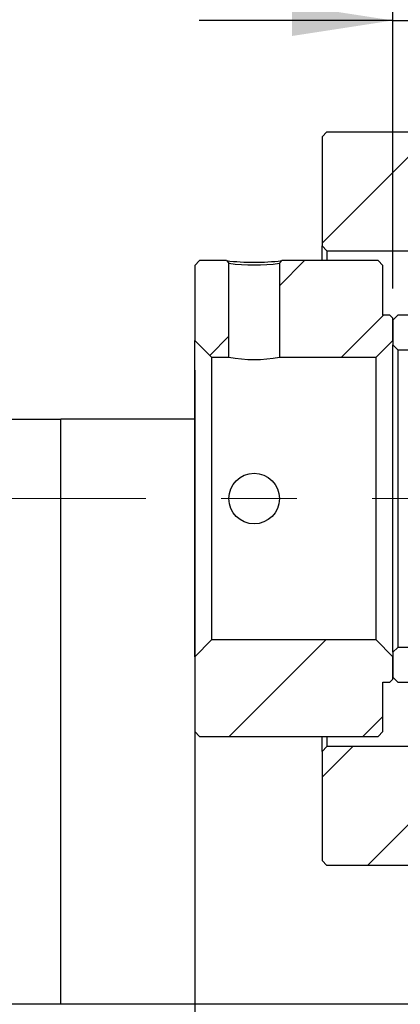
# Model space of a CAD drawing. Header units: millimetres. Extents: x 27 to 275, y 8 to 200.
# Tile 6 of 8: x 214 to 227, y 37 to 70. Entities that reach past the tile are written whole.
import ezdxf

# ---------------------------------------------------------------- set-up
doc = ezdxf.new("R2010")
doc.units = ezdxf.units.MM
doc.linetypes.add('CENTERX2', pattern=[20.319999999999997, 12.7, -2.54, 2.54, -2.54])
doc.layers.add('圖層0', color=7, linetype='Continuous')
doc.styles.add('SLDTEXTSTYLE0', font='TXT', dxfattribs={"width": 0.7})
doc.dimstyles.new('SLDDIMSTYLE5', dxfattribs={"dimtxt": 3.389973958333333, "dimasz": 2.5, "dimexe": 0, "dimexo": 0.0625, "dimgap": 0.8474934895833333, "dimtad": 1, "dimlfac": 3, "dimrnd": 1e-09, "dimzin": 12, "dimdsep": 46, "dimtxsty": 'SLDTEXTSTYLE0', "dimsah": 1, "dimcen": 0.09, "dimadec": 0, "dimazin": 3, "dimtfac": 1, "dimtmove": 0, "dimatfit": 0, "dimfxl": 0, "dimfrac": 2, "dimtolj": 1, "dimtzin": 12, "dimarcsym": 0})
pattern_1 = [(45, (0, 0), (-2.245064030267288, 2.245064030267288), [])]

# ---------------------------------------------------------------- blocks, each defined once
blk = doc.blocks.new('_D_15')
at = {"layer": '圖層0', "color": 7}
for p, q in [((220.2972730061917, 58.66205020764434), (220.2972730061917, 31.69615406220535)), ((240.6306063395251, 43.01205020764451), (240.6306063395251, 31.69615406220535)), ((220.2972730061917, 32.69615406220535), (240.6306063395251, 32.69615406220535))]:
    blk.add_line(p, q, dxfattribs=at)
for points in [[(220.2972730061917, 32.69615406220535), (223.6872469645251, 32.17461960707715), (223.6872469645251, 33.21768851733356)], [(240.6306063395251, 32.69615406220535), (237.2406323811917, 33.21768851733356), (237.2406323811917, 32.17461960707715)]]:
    blk.add_solid(points, dxfattribs=at)
at = {"layer": '圖層0', "color": 7, "char_height": 3.175, "attachment_point": 1, "style": 'SLDTEXTSTYLE0'}
for s, insert in [('(', (227.8238075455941, 36.78894419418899)), (')', (233.1272332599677, 36.78894419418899)), ('61', (229.1526038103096, 36.78894419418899))]:
    blk.add_mtext(s, dxfattribs=dict(at, insert=insert))
blk = doc.blocks.new('_D_16')
at = {"layer": '圖層0', "color": 7}
for p, q in [((226.9639396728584, 61.41205020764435), (226.9639396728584, 71.41792611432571)), ((229.9639396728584, 65.51205020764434), (229.9639396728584, 71.41792611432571)), ((226.9639396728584, 70.41792611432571), (220.4447589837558, 70.41792611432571)), ((226.9639396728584, 70.41792611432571), (229.9639396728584, 70.41792611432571)), ((229.9639396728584, 70.41792611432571), (236.483120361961, 70.41792611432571))]:
    blk.add_line(p, q, dxfattribs=at)
for points in [[(226.9639396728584, 70.41792611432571), (223.5739657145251, 70.93946056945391), (223.5739657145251, 69.8963916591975)], [(229.9639396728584, 70.41792611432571), (233.3539136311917, 69.8963916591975), (233.3539136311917, 70.93946056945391)]]:
    blk.add_solid(points, dxfattribs=at)
at = {"layer": '圖層0', "color": 7, "insert": (227.5101251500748, 74.51071624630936), "char_height": 3.175, "attachment_point": 1, "style": 'SLDTEXTSTYLE0'}
blk.add_mtext('9', dxfattribs=at)

msp = doc.modelspace()

# ---------------------------------------------------------------- hatches: boundary and pattern name
at = {"layer": '圖層0', "linetype": 'Continuous', "lineweight": 18}
h = msp.add_hatch(dxfattribs=at)
h.set_pattern_fill('ANSI31', color=256, style=0)
h.set_pattern_definition(pattern_1)
h.paths.add_polyline_path([(224.7472730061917, 66.67871687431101), (224.5806063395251, 66.51205020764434), (224.5806063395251, 62.84538354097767), (224.7472730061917, 62.67871687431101), (229.7972730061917, 62.67871687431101), (229.9639396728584, 62.84538354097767), (229.9639396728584, 64.51205020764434), (229.7972730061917, 64.67871687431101), (229.2472730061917, 64.67871687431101), (229.2472730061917, 66.51205020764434), (229.0806063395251, 66.67871687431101)], flags=0)
h = msp.add_hatch(dxfattribs=at)
h.set_pattern_fill('ANSI31', color=256, style=0)
h.set_pattern_definition(pattern_1)
h.paths.add_polyline_path([(220.2972730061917, 59.66205020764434), (220.8639396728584, 59.09538354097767), (221.4472730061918, 59.09538354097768), (221.4472730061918, 62.25487524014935), (221.3680248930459, 62.34538354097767), (220.4639396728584, 62.34538354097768), (220.2972730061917, 62.17871687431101)], flags=0)
h = msp.add_hatch(dxfattribs=at)
h.set_pattern_fill('ANSI31', color=256, style=0)
h.set_pattern_definition(pattern_1)
edge = h.paths.add_edge_path(flags=0)
edge.add_line((226.3972730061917, 59.09538354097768), (226.9639396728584, 59.66205020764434))
edge.add_line((226.9639396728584, 59.66205020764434), (226.9639396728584, 60.41205020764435))
edge.add_line((226.9639396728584, 60.41205020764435), (226.8639396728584, 60.51205020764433))
edge.add_line((226.8639396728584, 60.51205020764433), (226.6306063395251, 60.51205020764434))
edge.add_line((226.6306063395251, 60.51205020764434), (226.6306063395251, 62.17871687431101))
edge.add_line((226.6306063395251, 62.17871687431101), (226.4639396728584, 62.34538354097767))
edge.add_line((226.4639396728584, 62.34538354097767), (223.2265199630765, 62.34538354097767))
edge.add_line((223.2265201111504, 62.34538343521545), (223.1472720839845, 62.25487513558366))
edge.add_line((223.1472730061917, 62.25487514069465), (223.1472730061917, 59.09538354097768))
edge.add_line((223.1472730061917, 59.09538354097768), (226.3972730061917, 59.09538354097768))
h = msp.add_hatch(dxfattribs=at)
h.set_pattern_fill('ANSI31', color=256, style=0)
h.set_pattern_definition(pattern_1)
edge = h.paths.add_edge_path(flags=0)
edge.add_line((226.9639396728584, 59.51205020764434), (227.1306063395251, 59.34538354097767))
edge.add_line((227.1306063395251, 59.34538354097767), (229.7972730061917, 59.34538354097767))
edge.add_arc((229.7972730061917, 59.51205020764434), 0.1666666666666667, 270.0000000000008, 360.0000000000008)
edge.add_line((229.9639396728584, 59.51205020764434), (229.9639396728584, 60.34538354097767))
edge.add_arc((229.7972730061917, 60.34538354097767), 0.1666666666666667, 0, 90)
edge.add_line((229.7972730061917, 60.51205020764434), (227.1306063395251, 60.51205020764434))
edge.add_line((227.1306063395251, 60.51205020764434), (226.9639396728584, 60.34538354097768))
edge.add_line((226.9639396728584, 60.34538354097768), (226.9639396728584, 59.51205020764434))
h = msp.add_hatch(dxfattribs=at)
h.set_pattern_fill('ANSI31', color=256, style=0)
h.set_pattern_definition(pattern_1)
h.paths.add_polyline_path([(226.8639396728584, 48.178716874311), (226.9639396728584, 48.27871687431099), (226.9639396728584, 49.02871687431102), (226.3972730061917, 49.59538354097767), (220.8639396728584, 49.59538354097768), (220.2972730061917, 49.02871687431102), (220.2972730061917, 46.51205020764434), (220.4639396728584, 46.34538354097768), (226.4639396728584, 46.34538354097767), (226.6306063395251, 46.51205020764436), (226.6306063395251, 48.17871687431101)], flags=0)
h = msp.add_hatch(dxfattribs=at)
h.set_pattern_fill('ANSI31', color=256, style=0)
h.set_pattern_definition(pattern_1)
edge = h.paths.add_edge_path(flags=0)
edge.add_line((227.1306063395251, 49.34538354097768), (226.9639396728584, 49.17871687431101))
edge.add_line((226.9639396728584, 49.17871687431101), (226.9639396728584, 48.34538354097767))
edge.add_line((226.9639396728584, 48.34538354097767), (227.1306063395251, 48.17871687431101))
edge.add_line((227.1306063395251, 48.17871687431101), (229.7972730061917, 48.17871687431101))
edge.add_arc((229.7972730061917, 48.34538354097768), 0.1666666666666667, 270.0000000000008, 360.0000000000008)
edge.add_line((229.9639396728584, 48.34538354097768), (229.9639396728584, 49.17871687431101))
edge.add_arc((229.7972730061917, 49.17871687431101), 0.1666666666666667, 0, 90)
edge.add_line((229.7972730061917, 49.34538354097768), (227.1306063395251, 49.34538354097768))
h = msp.add_hatch(dxfattribs=at)
h.set_pattern_fill('ANSI31', color=256, style=0)
h.set_pattern_definition(pattern_1)
h.paths.add_polyline_path([(224.7472730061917, 46.01205020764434), (224.5806063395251, 45.84538354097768), (224.5806063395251, 42.178716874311), (224.7472730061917, 42.01205020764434), (229.0806063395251, 42.01205020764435), (229.2472730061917, 42.17871687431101), (229.2472730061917, 44.01205020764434), (229.7972730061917, 44.01205020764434), (229.9639396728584, 44.17871687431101), (229.9639396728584, 45.84538354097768), (229.7972730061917, 46.01205020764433)], flags=0)

# ---------------------------------------------------------------- linework, layer by layer
at = {"color": 7, "linetype": 'Continuous', "lineweight": 25}
for p, q in [((224.5806059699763, 66.5120500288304), (224.7472729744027, 66.67871703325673)), ((224.7472729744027, 66.67871703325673), (229.0806051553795, 66.67871703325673)), ((224.5806059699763, 66.5120500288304), (224.5806059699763, 62.84538338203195)), ((224.7472729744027, 62.67871699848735), (224.5806059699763, 62.84538338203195)), ((224.5806059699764, 62.34538361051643), (224.5806059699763, 62.84538338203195)), ((224.7472729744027, 62.67871699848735), (229.7972715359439, 62.67871699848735)), ((224.7472729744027, 62.67871699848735), (224.7472729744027, 62.34538361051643)), ((220.2972721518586, 62.17871660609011), (220.4639391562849, 62.34538361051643)), ((221.3680248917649, 62.34538361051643), (220.4639391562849, 62.34538361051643)), ((221.3680248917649, 62.34538361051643), (221.4472742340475, 62.25487519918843)), ((221.4472742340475, 59.0953835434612), (221.4472742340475, 62.25487519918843)), ((223.1472732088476, 62.25487519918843), (223.1472732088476, 59.0953835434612)), ((226.4639388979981, 62.34538361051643), (223.2265200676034, 62.34538361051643)), ((226.4639388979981, 62.34538361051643), (226.6306059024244, 62.17871660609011)), ((220.2972721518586, 62.17871660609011), (220.2972721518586, 59.66205017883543)), ((226.6306059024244, 60.51205028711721), (226.6306059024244, 62.17871660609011)), ((226.863940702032, 60.51205028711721), (226.6306059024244, 60.51205028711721)), ((226.863940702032, 60.51205028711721), (226.9639399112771, 60.41205045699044)), ((226.9639399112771, 60.34538328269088), (227.1306069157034, 60.51205028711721)), ((226.9639399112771, 59.66205017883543), (226.9639399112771, 60.41205045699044)), ((226.9639399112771, 60.34538328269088), (226.9639399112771, 59.51205012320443)), ((229.7972715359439, 60.51205028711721), (227.1306069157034, 60.51205028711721)), ((220.863938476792, 59.0953835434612), (220.2972721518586, 59.66205017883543)), ((220.2972721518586, 49.02871690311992), (220.2972721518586, 59.66205017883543)), ((226.9639399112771, 59.66205017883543), (226.3972735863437, 59.0953835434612)), ((227.1306069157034, 59.34538342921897), (226.9639399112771, 59.51205012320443)), ((226.9639399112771, 49.17871695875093), (226.9639399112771, 59.51205012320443)), ((227.1306069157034, 59.34538342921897), (229.7972715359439, 59.34538342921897)), ((227.1306069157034, 59.34538342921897), (227.1306069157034, 49.34538365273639)), ((220.863938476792, 59.0953835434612), (220.863938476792, 49.59538353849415)), ((220.863938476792, 59.0953835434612), (221.4472742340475, 59.0953835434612)), ((223.1472732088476, 59.0953835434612), (226.3972735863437, 59.0953835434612)), ((226.3972735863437, 49.59538353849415), (226.3972735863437, 59.0953835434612)), ((213.4639398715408, 57.01205033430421), (215.7972729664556, 57.01205033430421)), ((215.7972729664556, 37.34538385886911), (215.7972729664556, 57.01205033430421)), ((220.2972721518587, 57.01205033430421), (215.7972729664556, 57.01205033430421)), ((220.2972721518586, 49.02871690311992), (220.863938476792, 49.59538353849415)), ((226.3972735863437, 49.59538353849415), (220.863938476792, 49.59538353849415)), ((226.3972735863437, 49.59538353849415), (226.9639399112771, 49.02871690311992)), ((226.9639399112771, 49.17871695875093), (227.1306069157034, 49.34538365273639)), ((229.7972715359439, 49.34538365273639), (227.1306069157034, 49.34538365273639)), ((220.2972721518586, 49.02871690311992), (220.2972721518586, 46.51205047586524)), ((226.9639399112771, 49.17871695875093), (226.9639399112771, 48.34538379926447)), ((226.9639399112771, 48.27871662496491), (226.9639399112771, 49.02871690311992)), ((227.1306069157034, 48.17871679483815), (226.9639399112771, 48.34538379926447)), ((226.6306059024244, 48.17871679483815), (226.863940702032, 48.17871679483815)), ((226.6306059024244, 46.51205047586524), (226.6306059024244, 48.17871679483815)), ((226.9639399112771, 48.27871662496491), (226.863940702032, 48.17871679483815)), ((227.1306069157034, 48.17871679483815), (229.7972715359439, 48.17871679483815)), ((220.4639391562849, 46.34538347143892), (220.2972721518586, 46.51205047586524)), ((220.4639391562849, 46.34538347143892), (226.4639388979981, 46.34538347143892)), ((224.5806059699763, 45.8453836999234), (224.5806059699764, 46.34538347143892)), ((224.7472729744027, 46.34538347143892), (224.7472729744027, 46.012050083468)), ((226.6306059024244, 46.51205047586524), (226.4639388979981, 46.34538347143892)), ((224.5806059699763, 45.8453836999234), (224.7472729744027, 46.012050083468)), ((229.7972715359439, 46.012050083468), (224.7472729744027, 46.012050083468)), ((224.5806059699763, 45.8453836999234), (224.5806059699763, 42.17871705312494)), ((224.7472729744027, 42.01205004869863), (224.5806059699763, 42.17871705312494)), ((229.0806051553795, 42.01205004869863), (224.7472729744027, 42.01205004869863)), ((215.7972729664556, 37.34538385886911), (213.4639398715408, 37.34538385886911)), ((229.247272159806, 37.34538385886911), (215.7972729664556, 37.34538385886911))]:
    msp.add_line(p, q, dxfattribs=at)
at = {"color": 7, "linetype": 'Continuous', "lineweight": 25, "flags": 128}
msp.add_lwpolyline([(223.1472732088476, 62.25487519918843), (223.1684850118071, 62.27910262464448), (223.1896992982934, 62.30333067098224), (223.2265200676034, 62.34538361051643)], dxfattribs=at)
at = {"color": 7, "linetype": 'Continuous', "lineweight": 25}
msp.add_circle((222.2972742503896, 54.34538358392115), 0.8500000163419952, dxfattribs=at)
for centre, radius, start, end in [((222.2972724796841, 70.12889423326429), 7.838784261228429, 263.1918702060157, 276.8081297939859), ((222.2972737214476, 68.83928867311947), 6.639051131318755, 262.6442162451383, 277.3557837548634), ((222.2972737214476, 63.80524145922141), 4.78594407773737, 259.7698098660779, 280.2301901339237)]:
    msp.add_arc(centre, radius, start, end, dxfattribs=at)
at = {"layer": '圖層0', "color": 7, "linetype": 'CENTERX2', "lineweight": 18}
msp.add_line((185.6306063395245, 54.34538354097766), (250.2068418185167, 54.34538354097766), dxfattribs=at)

# ---------------------------------------------------------------- dimensions: what is measured, and where the dimension line sits
at = {"layer": '圖層0', "color": 7}
dim = msp.add_linear_dim(base=(229.9639396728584, 70.41792611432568), p1=(226.9639396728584, 60.41205020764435), p2=(229.9639396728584, 64.51205020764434), dimstyle='SLDDIMSTYLE5', dxfattribs=at)
dim.commit()
dim.dimension.update_dxf_attribs({"geometry": '_D_16', "text_midpoint": (228.5037825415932, 70.41792611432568), "dimtype": 160})
dim = msp.add_linear_dim(base=(240.6306063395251, 32.69615406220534), p1=(220.2972730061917, 59.66205020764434), p2=(240.6306063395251, 44.01205020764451), text='(<>)', dimstyle='SLDDIMSTYLE5', dxfattribs=at)
dim.commit()
dim.dimension.update_dxf_attribs({"geometry": '_D_15', "text_midpoint": (231.139918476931, 32.69615406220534), "dimtype": 160})

doc.saveas('drawing.dxf')
